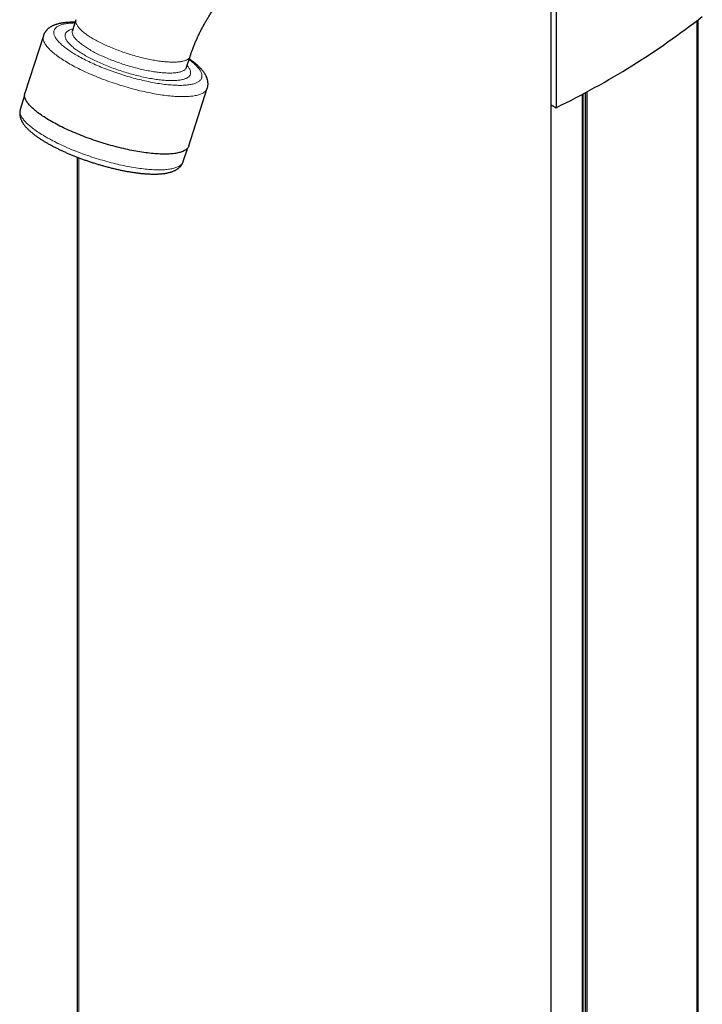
# Model space of a CAD drawing. Header units: millimetres. Extents: x 8 to 1010, y 12 to 2700.
# Tile 12 of 68: x 722 to 962, y 655 to 1000. Entities that reach past the tile are written whole.
import ezdxf

# ---------------------------------------------------------------- set-up
doc = ezdxf.new("R2010")
doc.units = ezdxf.units.MM

msp = doc.modelspace()

# ---------------------------------------------------------------- linework, layer by layer
at = {"color": 7, "linetype": 'Continuous', "lineweight": 30}
for p, q in [((908.57, 242.71), (908.57, 1059.1)), ((910.3, 1059.97), (910.3, 969.26)), ((742.19, 1000.1), (740.96, 996.27)), ((960.01, 375.72), (960.01, 1000.03)), ((730.78, 994.49), (724.31, 974.35)), ((780.95, 983.43), (782.18, 987.26)), ((724.2, 973.5), (722.7, 968.67)), ((781.73, 955.92), (788.19, 976.06)), ((919.56, 368.78), (919.56, 973.98)), ((920.69, 369.62), (920.69, 974.59)), ((908.57, 970.26), (910.3, 969.26)), ((779.73, 950.37), (781.32, 955.16)), ((742.59, 951.96), (742.59, 180.08))]:
    msp.add_line(p, q, dxfattribs=at)
at = {"color": 8, "linetype": 'Continuous', "lineweight": 0}
for p, q in [((959.53, 376.06), (959.53, 999.67)), ((919.75, 368.92), (919.75, 974.08)), ((920.51, 369.48), (920.51, 974.49)), ((921.17, 369.95), (921.17, 974.84)), ((743.17, 179.63), (743.17, 951.74))]:
    msp.add_line(p, q, dxfattribs=at)
at = {"color": 8, "linetype": 'Continuous', "lineweight": 0, "flags": 128}
for points in [[(741.82, 998.95), (741.63, 998.94), (741.17, 998.93), (740.72, 998.91), (740.28, 998.88), (739.86, 998.85), (739.45, 998.8), (739.05, 998.75), (738.67, 998.7), (738.31, 998.63), (737.96, 998.56), (737.62, 998.48), (737.3, 998.39), (737, 998.3), (736.71, 998.2), (736.44, 998.09), (736.19, 997.98), (735.95, 997.86), (735.73, 997.73), (735.52, 997.59), (735.33, 997.45), (735.16, 997.3), (735.01, 997.15), (734.87, 996.99), (734.76, 996.82), (734.65, 996.65), (734.57, 996.47), (734.51, 996.29), (734.46, 996.1), (734.43, 995.9), (734.42, 995.7), (734.42, 995.5), (734.44, 995.28), (734.48, 995.07), (734.54, 994.85), (734.62, 994.62), (734.71, 994.39), (734.83, 994.16), (734.96, 993.92), (735.1, 993.67), (735.27, 993.43), (735.45, 993.18), (735.64, 992.92), (735.86, 992.67), (736.09, 992.41), (736.34, 992.14), (736.61, 991.88), (736.89, 991.61), (737.18, 991.33), (737.5, 991.06), (737.83, 990.79), (738.17, 990.51), (738.53, 990.23), (738.9, 989.95), (739.29, 989.67), (739.7, 989.38), (740.12, 989.1), (740.55, 988.81), (740.99, 988.53), (741.45, 988.24), (741.92, 987.95), (742.41, 987.67), (742.9, 987.38)], [(745.57, 987.48), (745.14, 987.73), (744.73, 987.98), (744.32, 988.22), (743.92, 988.47), (743.54, 988.72), (743.17, 988.96), (742.81, 989.21), (742.46, 989.45), (742.12, 989.7), (741.8, 989.94), (741.49, 990.18), (741.2, 990.42), (740.92, 990.66), (740.65, 990.9), (740.4, 991.13), (740.16, 991.36), (739.94, 991.59), (739.73, 991.82), (739.53, 992.04), (739.35, 992.27), (739.19, 992.48), (739.04, 992.7), (738.9, 992.91), (738.78, 993.12), (738.68, 993.32), (738.59, 993.53), (738.52, 993.72), (738.46, 993.92), (738.42, 994.1), (738.39, 994.29), (738.38, 994.47), (738.39, 994.64), (738.41, 994.81), (738.45, 994.98), (738.5, 995.14), (738.57, 995.3), (738.65, 995.45), (738.75, 995.59), (738.87, 995.73), (739, 995.87), (739.14, 995.99), (739.3, 996.12), (739.48, 996.23), (739.67, 996.35), (739.87, 996.45), (740.09, 996.55), (740.33, 996.64), (740.58, 996.73), (740.84, 996.81), (741.12, 996.89), (741.16, 996.9)], [(742.19, 1000.1), (742.15, 999.97), (742.12, 999.81), (742.11, 999.64), (742.11, 999.47), (742.13, 999.3), (742.17, 999.12), (742.22, 998.93), (742.28, 998.75), (742.36, 998.55), (742.46, 998.36), (742.57, 998.16), (742.7, 997.96), (742.85, 997.75), (743, 997.54), (743.18, 997.33), (743.37, 997.11), (743.57, 996.89), (743.79, 996.67), (744.02, 996.45), (744.27, 996.23), (744.53, 996), (744.8, 995.77), (745.09, 995.54), (745.39, 995.31), (745.71, 995.07), (746.04, 994.84), (746.38, 994.6), (746.73, 994.37), (747.1, 994.13), (747.47, 993.9), (747.86, 993.66), (748.26, 993.42), (748.68, 993.18), (749.1, 992.95), (749.53, 992.71), (749.97, 992.48), (750.42, 992.24), (750.88, 992.01), (751.35, 991.78), (751.83, 991.55), (752.32, 991.32), (752.81, 991.09), (753.31, 990.87), (753.82, 990.65), (754.34, 990.43), (754.86, 990.21), (755.39, 989.99), (755.92, 989.78), (756.46, 989.57), (757, 989.37), (757.54, 989.16), (758.09, 988.97), (758.65, 988.77), (759.2, 988.58), (759.76, 988.39), (760.32, 988.21), (760.88, 988.03), (761.44, 987.86), (762.01, 987.69), (762.57, 987.52), (763.13, 987.36), (763.69, 987.21), (764.25, 987.06), (764.81, 986.91), (765.37, 986.77), (765.92, 986.64), (766.48, 986.51), (767.02, 986.39), (767.57, 986.27), (768.11, 986.16), (768.64, 986.05), (769.18, 985.96), (769.7, 985.86), (770.22, 985.77), (770.73, 985.69), (771.24, 985.62), (771.74, 985.55), (772.23, 985.49), (772.71, 985.43), (773.19, 985.38), (773.65, 985.34), (774.11, 985.31), (774.56, 985.28), (775, 985.25), (775.43, 985.24), (775.84, 985.23), (776.25, 985.23), (776.65, 985.23), (777.03, 985.24)], [(740.09, 984.57), (739.54, 984.88), (739, 985.2), (738.48, 985.52), (737.97, 985.84), (737.48, 986.15), (737, 986.47), (736.53, 986.79), (736.08, 987.1), (735.65, 987.41), (735.24, 987.73), (734.84, 988.04), (734.45, 988.34), (734.09, 988.65), (733.74, 988.95), (733.41, 989.26), (733.1, 989.55), (732.8, 989.85), (732.53, 990.14), (732.27, 990.43), (732.03, 990.72), (731.81, 991), (731.61, 991.28), (731.43, 991.55), (731.27, 991.82), (731.12, 992.09), (731, 992.35), (730.89, 992.6), (730.81, 992.85), (730.74, 993.1), (730.7, 993.34), (730.67, 993.57), (730.67, 993.8), (730.68, 994.03), (730.71, 994.24), (730.77, 994.45), (730.78, 994.49)], [(740.96, 996.27), (740.92, 996.14), (740.89, 995.98), (740.88, 995.82), (740.88, 995.64), (740.9, 995.47), (740.94, 995.29), (740.99, 995.11), (741.05, 994.92), (741.14, 994.73), (741.23, 994.53), (741.35, 994.33), (741.47, 994.13), (741.62, 993.92), (741.78, 993.71), (741.95, 993.5), (742.14, 993.29), (742.34, 993.07), (742.56, 992.85), (742.79, 992.63), (743.04, 992.4), (743.3, 992.17), (743.58, 991.94), (743.86, 991.71), (744.17, 991.48), (744.48, 991.25), (744.81, 991.01), (745.15, 990.78), (745.5, 990.54), (745.87, 990.31), (746.25, 990.07), (746.64, 989.83), (747.04, 989.6), (747.45, 989.36)], [(742.9, 987.38), (743.41, 987.1), (743.93, 986.81), (744.46, 986.53), (745.01, 986.25), (745.56, 985.96), (746.12, 985.68), (746.69, 985.41), (747.28, 985.13), (747.87, 984.85), (748.47, 984.58), (749.08, 984.31), (749.69, 984.04), (750.31, 983.78), (750.94, 983.52), (751.58, 983.26), (752.22, 983), (752.87, 982.75), (753.52, 982.5), (754.18, 982.25), (754.84, 982.01), (755.51, 981.78), (756.18, 981.54), (756.85, 981.32), (757.52, 981.09), (758.2, 980.87), (758.88, 980.66), (759.56, 980.45), (760.23, 980.25), (760.91, 980.05), (761.59, 979.86), (762.27, 979.67), (762.95, 979.49), (763.62, 979.31), (764.3, 979.14), (764.97, 978.98), (765.63, 978.82), (766.3, 978.67), (766.96, 978.52), (767.61, 978.39), (768.26, 978.25), (768.91, 978.13), (769.54, 978.01), (770.18, 977.9), (770.8, 977.8), (771.42, 977.7), (772.03, 977.61), (772.63, 977.53), (773.23, 977.45), (773.81, 977.38), (774.39, 977.32), (774.96, 977.26), (775.51, 977.22), (776.06, 977.18), (776.6, 977.15), (777.12, 977.12), (777.63, 977.11), (778.13, 977.1), (778.62, 977.09), (779.1, 977.1), (779.56, 977.11), (780.01, 977.13), (780.45, 977.16), (780.87, 977.2), (781.28, 977.24), (781.68, 977.29), (782.06, 977.35), (782.42, 977.41), (782.78, 977.48), (783.11, 977.56), (783.43, 977.65), (783.73, 977.74), (784.02, 977.84), (784.29, 977.95), (784.55, 978.07), (784.79, 978.19), (785.01, 978.32), (785.21, 978.45), (785.4, 978.59), (785.57, 978.74), (785.72, 978.89), (785.86, 979.05), (785.98, 979.22), (786.08, 979.39), (786.16, 979.57), (786.23, 979.76), (786.28, 979.95), (786.31, 980.14), (786.32, 980.34), (786.31, 980.55), (786.29, 980.76), (786.25, 980.98), (786.19, 981.2), (786.11, 981.42), (786.02, 981.65), (785.91, 981.89), (785.78, 982.13), (785.63, 982.37), (785.47, 982.62), (785.29, 982.87), (785.09, 983.12), (784.87, 983.38), (784.64, 983.64), (784.39, 983.9), (784.13, 984.17), (783.85, 984.44), (783.55, 984.71), (783.24, 984.98), (782.91, 985.26), (782.56, 985.54), (782.2, 985.82), (781.83, 986.1), (781.81, 986.11)], [(781.15, 984.06), (781.29, 983.89), (781.47, 983.67), (781.62, 983.45), (781.77, 983.24), (781.89, 983.03), (782.01, 982.82), (782.1, 982.62), (782.18, 982.42), (782.25, 982.22), (782.3, 982.03), (782.33, 981.85), (782.35, 981.66), (782.35, 981.49), (782.34, 981.31), (782.31, 981.15), (782.26, 980.98), (782.2, 980.82), (782.13, 980.67), (782.03, 980.52), (781.93, 980.38), (781.8, 980.24), (781.67, 980.11), (781.51, 979.99), (781.35, 979.87), (781.16, 979.75), (780.96, 979.64), (780.75, 979.54), (780.52, 979.45), (780.28, 979.36), (780.03, 979.27), (779.76, 979.19), (779.47, 979.12), (779.17, 979.06), (778.86, 979), (778.54, 978.95), (778.2, 978.9), (777.85, 978.86), (777.49, 978.83), (777.11, 978.8), (776.73, 978.78), (776.33, 978.77), (775.92, 978.77), (775.5, 978.77), (775.07, 978.77), (774.62, 978.79), (774.17, 978.81), (773.71, 978.83), (773.24, 978.87), (772.76, 978.91), (772.27, 978.95), (771.77, 979.01), (771.26, 979.07), (770.75, 979.13), (770.23, 979.2), (769.7, 979.28), (769.16, 979.37), (768.62, 979.46), (768.07, 979.55), (767.52, 979.66), (766.96, 979.77), (766.4, 979.88), (765.83, 980), (765.26, 980.13), (764.68, 980.26), (764.11, 980.4), (763.53, 980.54), (762.94, 980.69), (762.36, 980.84), (761.77, 981), (761.19, 981.17), (760.6, 981.34), (760.01, 981.51), (759.42, 981.69), (758.84, 981.87), (758.25, 982.06), (757.67, 982.25), (757.08, 982.44), (756.5, 982.64), (755.93, 982.85), (755.35, 983.05), (754.78, 983.26), (754.22, 983.48), (753.65, 983.7), (753.1, 983.92), (752.54, 984.14), (752, 984.37), (751.46, 984.59), (750.92, 984.82), (750.4, 985.06), (749.88, 985.29), (749.36, 985.53), (748.86, 985.77), (748.36, 986.01), (747.87, 986.25), (747.39, 986.5), (746.92, 986.74), (746.46, 986.99), (746.01, 987.23), (745.57, 987.48)], [(747.45, 989.36), (747.87, 989.12), (748.3, 988.89), (748.74, 988.65), (749.19, 988.42), (749.66, 988.18), (750.13, 987.95), (750.6, 987.72), (751.09, 987.49), (751.58, 987.27), (752.09, 987.04), (752.59, 986.82), (753.11, 986.6), (753.63, 986.38), (754.16, 986.17), (754.69, 985.96), (755.23, 985.75), (755.77, 985.54), (756.32, 985.34), (756.86, 985.14), (757.42, 984.94), (757.97, 984.75), (758.53, 984.57), (759.09, 984.38), (759.65, 984.21), (760.21, 984.03), (760.78, 983.86), (761.34, 983.7), (761.9, 983.54), (762.46, 983.38), (763.03, 983.23), (763.58, 983.09), (764.14, 982.95), (764.7, 982.81), (765.25, 982.69), (765.8, 982.56), (766.34, 982.45), (766.88, 982.33), (767.42, 982.23), (767.95, 982.13), (768.47, 982.04), (768.99, 981.95), (769.5, 981.87), (770.01, 981.79), (770.51, 981.72), (771, 981.66), (771.48, 981.61), (771.96, 981.56), (772.43, 981.52), (772.88, 981.48), (773.33, 981.45), (773.77, 981.43), (774.2, 981.41), (774.62, 981.4), (775.02, 981.4), (775.42, 981.4), (775.8, 981.41), (776.18, 981.43), (776.54, 981.46), (776.89, 981.49), (777.22, 981.52), (777.55, 981.57), (777.86, 981.62), (778.15, 981.67), (778.44, 981.74), (778.71, 981.81), (778.96, 981.88), (779.2, 981.96), (779.43, 982.05), (779.64, 982.15), (779.84, 982.25), (780.02, 982.35), (780.19, 982.46), (780.35, 982.58), (780.48, 982.71), (780.61, 982.84), (780.71, 982.97), (780.8, 983.11), (780.88, 983.26), (780.94, 983.41), (780.95, 983.44)], [(777.03, 985.24), (777.4, 985.26), (777.77, 985.28), (778.11, 985.31), (778.45, 985.35), (778.77, 985.39), (779.08, 985.44), (779.38, 985.5), (779.66, 985.56), (779.93, 985.63), (780.19, 985.71), (780.43, 985.79), (780.66, 985.88), (780.87, 985.97), (781.07, 986.07), (781.25, 986.18), (781.42, 986.29), (781.57, 986.41), (781.71, 986.53), (781.83, 986.66), (781.94, 986.8), (782.03, 986.94), (782.11, 987.08), (782.17, 987.23), (782.18, 987.26)], [(788.19, 976.06), (788.13, 975.89), (788.04, 975.69), (787.93, 975.5), (787.79, 975.32), (787.64, 975.14), (787.47, 974.97), (787.28, 974.8), (787.08, 974.65), (786.85, 974.5), (786.6, 974.35), (786.34, 974.22), (786.05, 974.09), (785.75, 973.97), (785.43, 973.86), (785.1, 973.76), (784.74, 973.66), (784.37, 973.57), (783.98, 973.49), (783.57, 973.42), (783.15, 973.36), (782.71, 973.3), (782.26, 973.25), (781.79, 973.21), (781.3, 973.18), (780.8, 973.16), (780.29, 973.15), (779.76, 973.14), (779.22, 973.14), (778.66, 973.15), (778.09, 973.17), (777.51, 973.2), (776.91, 973.23), (776.31, 973.28), (775.69, 973.33), (775.06, 973.39), (774.42, 973.46), (773.77, 973.53), (773.11, 973.62), (772.44, 973.71), (771.76, 973.81), (771.07, 973.92), (770.38, 974.04), (769.68, 974.16), (768.97, 974.29), (768.25, 974.43), (767.53, 974.58), (766.8, 974.73), (766.07, 974.89), (765.33, 975.06), (764.59, 975.23), (763.85, 975.41), (763.1, 975.6), (762.35, 975.8), (761.6, 976), (760.85, 976.21), (760.09, 976.42), (759.34, 976.64), (758.58, 976.87), (757.83, 977.1), (757.08, 977.34), (756.33, 977.58), (755.58, 977.83), (754.83, 978.08), (754.09, 978.34), (753.35, 978.6), (752.62, 978.87), (751.88, 979.14), (751.16, 979.42), (750.44, 979.7), (749.73, 979.98), (749.02, 980.27), (748.32, 980.56), (747.63, 980.86), (746.95, 981.15), (746.27, 981.45), (745.61, 981.76), (744.95, 982.06), (744.3, 982.37), (743.67, 982.68), (743.04, 982.99), (742.43, 983.3), (741.83, 983.62), (741.24, 983.93), (740.66, 984.25), (740.09, 984.57)], [(722.7, 968.67), (722.66, 968.53), (722.62, 968.31), (722.6, 968.1), (722.6, 967.87), (722.62, 967.64), (722.66, 967.4), (722.71, 967.16), (722.79, 966.91), (722.89, 966.66), (723, 966.4), (723.14, 966.14), (723.29, 965.88), (723.47, 965.61), (723.66, 965.33), (723.87, 965.05), (724.1, 964.77), (724.35, 964.48), (724.62, 964.19), (724.9, 963.9), (725.21, 963.61), (725.53, 963.31), (725.87, 963.01), (726.22, 962.7), (726.6, 962.4), (726.99, 962.09), (727.39, 961.78), (727.82, 961.47), (728.26, 961.16), (728.71, 960.85), (729.18, 960.53), (729.67, 960.22), (730.17, 959.9), (730.68, 959.59), (731.21, 959.27), (731.75, 958.95), (732.31, 958.64), (732.88, 958.33), (733.46, 958.01), (734.05, 957.7), (734.66, 957.39)], [(734.66, 957.39), (735.28, 957.08), (735.9, 956.77), (736.54, 956.46), (737.19, 956.16), (737.85, 955.86), (738.51, 955.56), (739.19, 955.26), (739.87, 954.97), (740.57, 954.68), (741.26, 954.39), (741.97, 954.11), (742.68, 953.83), (743.4, 953.55), (744.12, 953.28), (744.85, 953.01), (745.59, 952.75), (746.32, 952.49), (747.06, 952.24), (747.8, 951.99), (748.55, 951.75), (749.3, 951.51), (750.05, 951.28), (750.79, 951.05), (751.54, 950.83), (752.29, 950.61), (753.04, 950.4), (753.79, 950.2), (754.53, 950.01), (755.28, 949.82), (756.02, 949.63), (756.75, 949.46), (757.49, 949.29), (758.22, 949.12), (758.94, 948.97), (759.66, 948.82), (760.37, 948.68), (761.08, 948.55), (761.78, 948.42), (762.47, 948.3), (763.16, 948.19), (763.84, 948.09), (764.5, 948), (765.16, 947.91), (765.81, 947.83), (766.45, 947.76), (767.08, 947.7), (767.7, 947.64), (768.31, 947.6), (768.9, 947.56), (769.49, 947.53), (770.06, 947.51), (770.61, 947.49), (771.16, 947.49), (771.69, 947.49), (772.21, 947.5), (772.71, 947.52), (773.2, 947.55), (773.67, 947.58), (774.13, 947.63), (774.57, 947.68), (774.99, 947.74), (775.4, 947.81), (775.8, 947.89), (776.17, 947.97), (776.53, 948.06), (776.87, 948.16), (777.2, 948.27), (777.5, 948.39), (777.79, 948.51), (778.06, 948.64), (778.31, 948.78), (778.55, 948.93), (778.76, 949.08), (778.95, 949.24), (779.13, 949.41), (779.29, 949.58), (779.43, 949.76), (779.54, 949.95), (779.64, 950.14), (779.72, 950.34), (779.73, 950.37)]]:
    msp.add_lwpolyline(points, dxfattribs=at)
at = {"color": 7, "linetype": 'Continuous', "lineweight": 30, "flags": 128}
msp.add_lwpolyline([(781.73, 955.92), (781.67, 955.75), (781.57, 955.55), (781.46, 955.36), (781.33, 955.18), (781.18, 955), (781.01, 954.83), (780.82, 954.66), (780.61, 954.51), (780.38, 954.36), (780.14, 954.22), (779.87, 954.08), (779.59, 953.95), (779.29, 953.83), (778.97, 953.72), (778.63, 953.62), (778.28, 953.52), (777.91, 953.43), (777.52, 953.35), (777.11, 953.28), (776.69, 953.22), (776.25, 953.16), (775.8, 953.11), (775.33, 953.08), (774.84, 953.04), (774.34, 953.02), (773.82, 953.01), (773.3, 953), (772.75, 953), (772.2, 953.01), (771.63, 953.03), (771.04, 953.06), (770.45, 953.1), (769.84, 953.14), (769.22, 953.19), (768.59, 953.25), (767.95, 953.32), (767.3, 953.4), (766.64, 953.48), (765.97, 953.57), (765.3, 953.67), (764.61, 953.78), (763.91, 953.9), (763.21, 954.02), (762.5, 954.15), (761.79, 954.29), (761.07, 954.44), (760.34, 954.59), (759.61, 954.75), (758.87, 954.92), (758.13, 955.09), (757.38, 955.28), (756.64, 955.46), (755.89, 955.66), (755.14, 955.86), (754.38, 956.07), (753.63, 956.28), (752.87, 956.5), (752.12, 956.73), (751.37, 956.96), (750.61, 957.2), (749.86, 957.44), (749.11, 957.69), (748.37, 957.94), (747.63, 958.2), (746.89, 958.46), (746.15, 958.73), (745.42, 959), (744.7, 959.28), (743.98, 959.56), (743.26, 959.84), (742.56, 960.13), (741.86, 960.42), (741.17, 960.72), (740.48, 961.02), (739.81, 961.32), (739.14, 961.62), (738.48, 961.92), (737.84, 962.23), (737.2, 962.54), (736.58, 962.85), (735.96, 963.16), (735.36, 963.48), (734.77, 963.79), (734.19, 964.11), (733.63, 964.43), (733.08, 964.74), (732.54, 965.06), (732.02, 965.38), (731.51, 965.7), (731.01, 966.01), (730.53, 966.33), (730.07, 966.65), (729.62, 966.96), (729.19, 967.27), (728.77, 967.59), (728.37, 967.9), (727.99, 968.21), (727.62, 968.51), (727.28, 968.82), (726.95, 969.12), (726.63, 969.42), (726.34, 969.71), (726.06, 970), (725.81, 970.29), (725.57, 970.58), (725.35, 970.86), (725.15, 971.14), (724.96, 971.41), (724.8, 971.68), (724.66, 971.95), (724.53, 972.21), (724.43, 972.46), (724.34, 972.72), (724.28, 972.96), (724.23, 973.2), (724.21, 973.44), (724.2, 973.66), (724.22, 973.89), (724.25, 974.1), (724.3, 974.32), (724.31, 974.35)], dxfattribs=at)
at = {"color": 7, "linetype": 'Continuous', "lineweight": 30}
msp.add_ellipse((842.35, 1104.17), major_axis=(191.11, 90.21), ratio=0.714681, start_param=4.730655, end_param=5.019019, dxfattribs=at)
for points, knots in [([(782.18, 987.26), (782.21, 987.36), (782.31, 987.66), (782.47, 988.15), (782.68, 988.75), (782.89, 989.34), (783.11, 989.94), (783.34, 990.54), (783.58, 991.14), (783.82, 991.75), (784.08, 992.35), (784.34, 992.96), (784.61, 993.56), (784.89, 994.17), (785.17, 994.77), (785.46, 995.37), (785.76, 995.97), (786.07, 996.57), (786.38, 997.17), (786.7, 997.77), (787.03, 998.36), (787.36, 998.95), (787.7, 999.53), (788.04, 1000.12), (788.39, 1000.69), (788.74, 1001.27), (789.11, 1001.84), (789.47, 1002.4), (789.84, 1002.96), (790.22, 1003.51), (790.6, 1004.05), (790.98, 1004.59), (791.37, 1005.13), (791.76, 1005.65), (792.15, 1006.17), (792.55, 1006.68), (792.95, 1007.18), (793.35, 1007.68), (793.76, 1008.17), (794.16, 1008.64), (794.57, 1009.11), (794.98, 1009.57), (795.39, 1010.03), (795.8, 1010.47), (796.21, 1010.9), (796.62, 1011.32), (797.03, 1011.73), (797.44, 1012.14), (797.85, 1012.53), (798.26, 1012.91), (798.67, 1013.28), (799.07, 1013.64), (799.47, 1013.99), (799.81, 1014.27), (800.01, 1014.44), (800.09, 1014.5)], [0, 0, 0, 0, 0.009773, 0.028892, 0.048039, 0.06722, 0.086434, 0.105678, 0.124951, 0.144251, 0.163575, 0.182923, 0.202291, 0.221678, 0.241083, 0.260502, 0.279934, 0.299378, 0.318831, 0.33829, 0.357755, 0.377223, 0.396692, 0.41616, 0.435624, 0.455083, 0.474534, 0.493976, 0.513406, 0.532822, 0.552224, 0.571607, 0.590972, 0.610315, 0.629634, 0.648929, 0.668197, 0.687435, 0.706643, 0.725818, 0.744959, 0.764064, 0.78313, 0.802157, 0.821143, 0.840086, 0.858985, 0.877838, 0.896643, 0.9154, 0.934107, 0.952764, 0.971368, 0.98992, 1, 1, 1, 1]), ([(741.9, 999.2), (741.85, 999.2), (741.63, 999.2), (741.25, 999.2), (740.77, 999.2), (740.29, 999.19), (739.82, 999.17), (739.36, 999.14), (738.9, 999.11), (738.45, 999.07), (738.01, 999.01), (737.58, 998.96), (737.15, 998.89), (736.73, 998.81), (736.32, 998.72), (735.92, 998.62), (735.53, 998.51), (735.14, 998.39), (734.77, 998.26), (734.42, 998.12), (734.07, 997.97), (733.75, 997.81), (733.44, 997.64), (733.15, 997.46), (732.87, 997.28), (732.62, 997.08), (732.38, 996.88), (732.15, 996.68), (731.94, 996.46), (731.75, 996.24), (731.57, 996.02), (731.4, 995.78), (731.25, 995.54), (731.11, 995.3), (730.99, 995.05), (730.88, 994.79), (730.81, 994.61), (730.78, 994.51), (730.78, 994.49)], [0, 0, 0, 0, 0.009678, 0.04094, 0.072331, 0.10386, 0.13554, 0.167381, 0.199396, 0.231595, 0.263986, 0.296575, 0.329358, 0.362326, 0.395449, 0.428681, 0.461928, 0.495051, 0.527896, 0.560284, 0.592036, 0.622994, 0.653045, 0.68213, 0.710241, 0.737413, 0.763706, 0.789201, 0.813983, 0.838139, 0.861753, 0.884906, 0.907672, 0.930123, 0.952322, 0.974331, 0.99621, 1, 1, 1, 1]), ([(740.96, 996.27), (740.96, 996.26), (740.95, 996.25), (740.94, 996.23), (740.94, 996.22), (740.94, 996.22), (740.94, 996.22)], [0, 0, 0, 0, 0.278682, 0.613313, 0.918582, 1, 1, 1, 1]), ([(780.94, 983.38), (780.94, 983.38), (780.94, 983.38), (780.94, 983.39), (780.94, 983.41), (780.95, 983.43), (780.95, 983.43)], [0, 0, 0, 0, 0.124018, 0.425015, 0.765229, 1, 1, 1, 1]), ([(788.19, 976.06), (788.21, 976.13), (788.26, 976.28), (788.32, 976.53), (788.37, 976.8), (788.41, 977.07), (788.43, 977.34), (788.44, 977.61), (788.43, 977.89), (788.41, 978.17), (788.38, 978.44), (788.33, 978.72), (788.27, 979.01), (788.19, 979.29), (788.1, 979.57), (787.99, 979.86), (787.87, 980.15), (787.73, 980.45), (787.57, 980.75), (787.4, 981.05), (787.21, 981.35), (787, 981.66), (786.77, 981.97), (786.52, 982.28), (786.26, 982.59), (785.99, 982.9), (785.7, 983.21), (785.39, 983.52), (785.08, 983.82), (784.75, 984.12), (784.41, 984.42), (784.07, 984.72), (783.71, 985.01), (783.34, 985.31), (782.96, 985.6), (782.57, 985.88), (782.21, 986.14), (781.98, 986.3), (781.89, 986.36)], [0, 0, 0, 0, 0.0166944, 0.038475, 0.0602703, 0.0821361, 0.1041292, 0.1263079, 0.1487334, 0.1714695, 0.1945836, 0.2181462, 0.2422312, 0.2669145, 0.2922724, 0.3183788, 0.3453007, 0.3730923, 0.4017862, 0.4313849, 0.4618517, 0.4931064, 0.525028, 0.5574657, 0.5902572, 0.6232485, 0.6563041, 0.6893002, 0.722175, 0.7548908, 0.7874274, 0.8197777, 0.8519424, 0.8839277, 0.9157425, 0.9473973, 0.9789033, 1, 1, 1, 1]), ([(722.71, 968.67), (722.68, 968.6), (722.64, 968.45), (722.58, 968.21), (722.54, 967.95), (722.51, 967.69), (722.5, 967.43), (722.49, 967.17), (722.51, 966.9), (722.54, 966.64), (722.58, 966.37), (722.63, 966.1), (722.7, 965.82), (722.79, 965.55), (722.89, 965.27), (723.01, 964.99), (723.14, 964.7), (723.3, 964.41), (723.46, 964.12), (723.65, 963.82), (723.85, 963.52), (724.07, 963.22), (724.31, 962.92), (724.56, 962.62), (724.83, 962.32), (725.11, 962.02), (725.4, 961.73), (725.71, 961.43), (726.02, 961.14), (726.35, 960.85), (726.69, 960.56), (727.04, 960.27), (727.4, 959.99), (727.77, 959.7), (728.15, 959.42), (728.54, 959.14), (728.95, 958.85), (729.36, 958.58), (729.78, 958.3), (730.21, 958.02), (730.65, 957.74), (731.1, 957.47), (731.56, 957.19), (732.03, 956.92), (732.5, 956.65), (732.99, 956.38), (733.48, 956.11), (733.98, 955.84), (734.49, 955.58), (735.01, 955.31), (735.53, 955.05), (736.06, 954.79), (736.6, 954.53), (737.15, 954.27), (737.7, 954.02), (738.26, 953.76), (738.82, 953.51), (739.39, 953.27), (739.97, 953.02), (740.55, 952.78), (741.13, 952.54), (741.72, 952.3), (742.32, 952.07), (742.91, 951.83), (743.52, 951.61), (744.12, 951.38), (744.73, 951.16), (745.34, 950.94), (745.96, 950.72), (746.57, 950.51), (747.19, 950.31), (747.81, 950.1), (748.43, 949.9), (749.06, 949.71), (749.68, 949.51), (750.31, 949.33), (750.93, 949.14), (751.55, 948.96), (752.18, 948.79), (752.8, 948.62), (753.42, 948.46), (754.05, 948.3), (754.67, 948.14), (755.28, 947.99), (755.9, 947.84), (756.51, 947.7), (757.12, 947.57), (757.73, 947.44), (758.33, 947.31), (758.94, 947.19), (759.53, 947.08), (760.13, 946.97), (760.71, 946.86), (761.3, 946.77), (761.88, 946.67), (762.45, 946.59), (763.02, 946.51), (763.58, 946.43), (764.14, 946.36), (764.69, 946.3), (765.24, 946.24), (765.77, 946.19), (766.31, 946.15), (766.83, 946.11), (767.35, 946.08), (767.86, 946.05), (768.36, 946.03), (768.86, 946.02), (769.35, 946.01), (769.83, 946.01), (770.31, 946.02), (770.77, 946.03), (771.23, 946.05), (771.68, 946.08), (772.12, 946.12), (772.56, 946.16), (772.98, 946.21), (773.4, 946.27), (773.81, 946.34), (774.22, 946.42), (774.61, 946.51), (775, 946.6), (775.37, 946.71), (775.74, 946.83), (776.09, 946.95), (776.43, 947.09), (776.75, 947.24), (777.06, 947.39), (777.36, 947.56), (777.63, 947.73), (777.89, 947.91), (778.14, 948.1), (778.36, 948.3), (778.57, 948.5), (778.77, 948.71), (778.95, 948.92), (779.11, 949.14), (779.26, 949.37), (779.4, 949.6), (779.52, 949.84), (779.63, 950.08), (779.7, 950.26), (779.73, 950.35), (779.73, 950.37)], [0, 0, 0, 0, 0.004574, 0.009976, 0.015389, 0.020827, 0.026306, 0.031844, 0.037458, 0.043166, 0.048985, 0.054935, 0.061035, 0.067301, 0.07375, 0.080396, 0.087245, 0.094301, 0.101556, 0.108992, 0.116585, 0.124301, 0.132106, 0.139966, 0.14785, 0.155731, 0.163592, 0.171424, 0.17922, 0.186978, 0.194698, 0.20238, 0.210026, 0.217638, 0.225217, 0.232767, 0.240289, 0.247786, 0.25526, 0.262712, 0.270144, 0.277558, 0.284955, 0.292337, 0.299705, 0.30706, 0.314403, 0.321735, 0.329056, 0.336369, 0.343673, 0.350969, 0.358258, 0.365541, 0.372817, 0.380087, 0.387353, 0.394614, 0.40187, 0.409123, 0.416372, 0.423618, 0.43086, 0.438101, 0.445339, 0.452575, 0.459809, 0.467042, 0.474274, 0.481505, 0.488734, 0.495964, 0.503193, 0.510423, 0.517652, 0.524882, 0.532112, 0.539344, 0.546576, 0.55381, 0.561045, 0.568283, 0.575522, 0.582764, 0.590009, 0.597256, 0.604508, 0.611762, 0.619021, 0.626285, 0.633553, 0.640827, 0.648106, 0.655392, 0.662685, 0.669985, 0.677294, 0.684611, 0.691937, 0.699275, 0.706623, 0.713983, 0.721357, 0.728746, 0.73615, 0.743571, 0.75101, 0.75847, 0.765952, 0.773458, 0.780989, 0.788549, 0.796139, 0.803763, 0.811421, 0.819116, 0.826851, 0.834626, 0.842442, 0.850296, 0.858184, 0.866099, 0.874026, 0.881937, 0.889804, 0.89759, 0.905255, 0.912763, 0.920081, 0.927188, 0.934074, 0.940741, 0.9472, 0.953465, 0.959557, 0.965495, 0.971301, 0.976995, 0.982597, 0.988125, 0.993597, 0.999031, 1, 1, 1, 1])]:
    msp.add_open_spline(points, degree=3, knots=knots, dxfattribs=at)

doc.saveas('drawing.dxf')
